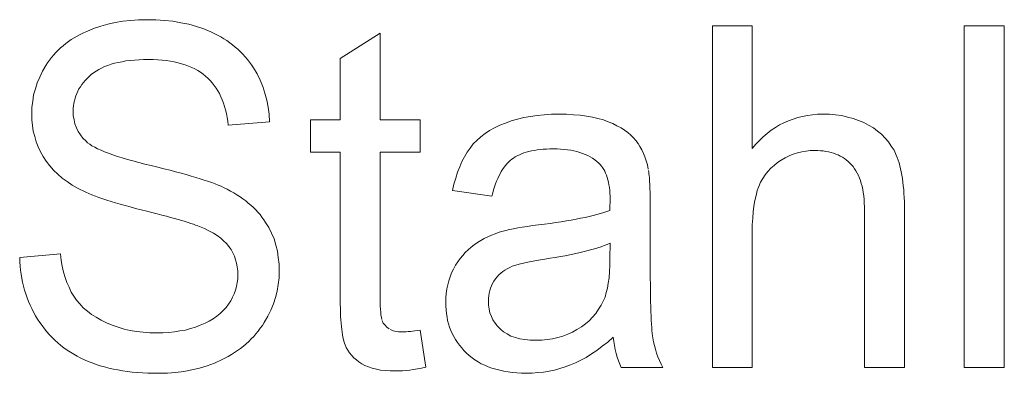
# Model space of a CAD drawing. Extents: x 1101 to 1942, y 41 to 882.
# Tile 35 of 113: x 1235.03 to 1242.23, y 833.62 to 836.21. Entities that reach past the tile are written whole.
import ezdxf

# ---------------------------------------------------------------- set-up
doc = ezdxf.new("R2010")
doc.units = 0
doc.layers.get('0').update_dxf_attribs({"lineweight": 13})
doc.layers.add('Beschriftung', color=7, linetype='Continuous', lineweight=25)

# ---------------------------------------------------------------- blocks, each defined once
blk = doc.blocks.new('Referenz-A03CP7E41H', base_point=(1127.7942, 89.8071))
at = {"layer": 'Beschriftung', "color": 0, "lineweight": -2}
for p, q in [((1235.6725, 836.1747), (1235.7272, 836.1853)), ((1235.7272, 836.1853), (1235.782, 836.196)), ((1235.782, 836.196), (1235.8395, 836.2013)), ((1235.8395, 836.2013), (1235.8969, 836.2067)), ((1235.8969, 836.2067), (1235.9571, 836.2067)), ((1235.9571, 836.2067), (1236.0235, 836.2067)), ((1236.0235, 836.2067), (1236.0859, 836.2011)), ((1236.0859, 836.2011), (1236.1483, 836.1955)), ((1236.1483, 836.1955), (1236.2068, 836.1843)), ((1236.2068, 836.1843), (1236.2652, 836.1731)), ((1235.4715, 836.0988), (1235.4947, 836.1107)), ((1235.4947, 836.1107), (1235.5193, 836.1213)), ((1235.5193, 836.1213), (1235.5686, 836.1427)), ((1235.5686, 836.1427), (1235.6205, 836.1587)), ((1235.6205, 836.1587), (1235.6725, 836.1747)), ((1236.2652, 836.1731), (1236.3199, 836.1563)), ((1236.3199, 836.1563), (1236.3744, 836.1395)), ((1236.3744, 836.1395), (1236.4251, 836.1171)), ((1236.4251, 836.1171), (1236.4504, 836.1059)), ((1236.4504, 836.1059), (1236.4742, 836.0934)), ((1237.3712, 835.9235), (1237.6633, 836.1077)), ((1237.6633, 836.1077), (1237.6633, 835.475)), ((1240.0915, 833.6629), (1240.0915, 836.1629)), ((1240.0915, 836.1629), (1240.3836, 836.1629)), ((1240.3836, 836.1629), (1240.3836, 835.2655)), ((1241.9334, 833.6629), (1241.9334, 836.1629)), ((1241.9334, 836.1629), (1242.2256, 836.1629)), ((1242.2256, 836.1629), (1242.2256, 833.6629)), ((1235.3646, 836.0318), (1235.3849, 836.0462)), ((1235.3849, 836.0462), (1235.4051, 836.0606)), ((1235.4051, 836.0606), (1235.4267, 836.0737)), ((1235.4267, 836.0737), (1235.4484, 836.0869)), ((1235.4484, 836.0869), (1235.4715, 836.0988)), ((1236.4742, 836.0934), (1236.4982, 836.0809)), ((1236.4982, 836.0809), (1236.5205, 836.0672)), ((1236.5205, 836.0672), (1236.543, 836.0533)), ((1236.543, 836.0533), (1236.564, 836.0382)), ((1236.564, 836.0382), (1236.5848, 836.023)), ((1235.277, 835.9487), (1235.2928, 835.9669)), ((1235.2928, 835.9669), (1235.31, 835.9837)), ((1235.31, 835.9837), (1235.3273, 836.0005)), ((1235.3273, 836.0005), (1235.346, 836.0161)), ((1235.346, 836.0161), (1235.3646, 836.0318)), ((1236.5848, 836.023), (1236.6044, 836.0065)), ((1236.6044, 836.0065), (1236.6238, 835.99)), ((1236.6238, 835.99), (1236.6418, 835.9722)), ((1236.6418, 835.9722), (1236.6598, 835.9545)), ((1235.2198, 835.8714), (1235.2327, 835.8919)), ((1235.2327, 835.8919), (1235.2469, 835.9113)), ((1235.2469, 835.9113), (1235.2612, 835.9306)), ((1235.2612, 835.9306), (1235.277, 835.9487)), ((1235.7482, 835.8945), (1235.722, 835.8877)), ((1235.7767, 835.8996), (1235.7482, 835.8945)), ((1235.8053, 835.9049), (1235.7767, 835.8996)), ((1235.8364, 835.9082), (1235.8053, 835.9049)), ((1235.8674, 835.9117), (1235.8364, 835.9082)), ((1235.9008, 835.9134), (1235.8674, 835.9117)), ((1235.9343, 835.9152), (1235.9008, 835.9134)), ((1235.9702, 835.9152), (1235.9343, 835.9152)), ((1236.0047, 835.9152), (1235.9702, 835.9152)), ((1236.0371, 835.9132), (1236.0047, 835.9152)), ((1236.0694, 835.9113), (1236.0371, 835.9132)), ((1236.0997, 835.9075), (1236.0694, 835.9113)), ((1236.13, 835.9038), (1236.0997, 835.9075)), ((1236.1581, 835.8981), (1236.13, 835.9038)), ((1236.1863, 835.8924), (1236.1581, 835.8981)), ((1236.2123, 835.8848), (1236.1863, 835.8924)), ((1236.6598, 835.9545), (1236.6764, 835.9354)), ((1236.6764, 835.9354), (1236.693, 835.9162)), ((1236.693, 835.9162), (1236.7081, 835.8958)), ((1236.7081, 835.8958), (1236.7231, 835.8754)), ((1237.3712, 835.475), (1237.3712, 835.9235)), ((1235.1749, 835.7874), (1235.1942, 835.8302)), ((1235.1942, 835.8302), (1235.2198, 835.8714)), ((1235.5681, 835.8188), (1235.5517, 835.805)), ((1235.587, 835.8309), (1235.5681, 835.8188)), ((1235.6058, 835.8429), (1235.587, 835.8309)), ((1235.6271, 835.8532), (1235.6058, 835.8429)), ((1235.6484, 835.8635), (1235.6271, 835.8532)), ((1235.6721, 835.8721), (1235.6484, 835.8635)), ((1235.6959, 835.8807), (1235.6721, 835.8721)), ((1235.722, 835.8877), (1235.6959, 835.8807)), ((1236.2383, 835.8772), (1236.2123, 835.8848)), ((1236.2623, 835.8678), (1236.2383, 835.8772)), ((1236.2863, 835.8582), (1236.2623, 835.8678)), ((1236.3082, 835.8469), (1236.2863, 835.8582)), ((1236.33, 835.8355), (1236.3082, 835.8469)), ((1236.3497, 835.8223), (1236.33, 835.8355)), ((1236.3694, 835.8089), (1236.3497, 835.8223)), ((1236.7231, 835.8754), (1236.7368, 835.8537)), ((1236.7368, 835.8537), (1236.764, 835.8102)), ((1235.1429, 835.7005), (1235.1558, 835.7447)), ((1235.1558, 835.7447), (1235.1749, 835.7874)), ((1235.4943, 835.7471), (1235.4819, 835.732)), ((1235.5065, 835.7623), (1235.4943, 835.7471)), ((1235.5209, 835.7768), (1235.5065, 835.7623)), ((1235.5353, 835.7913), (1235.5209, 835.7768)), ((1235.5517, 835.805), (1235.5353, 835.7913)), ((1236.3871, 835.7938), (1236.3694, 835.8089)), ((1236.4048, 835.7786), (1236.3871, 835.7938)), ((1236.4206, 835.7617), (1236.4048, 835.7786)), ((1236.4364, 835.7447), (1236.4206, 835.7617)), ((1236.4504, 835.7259), (1236.4364, 835.7447)), ((1236.764, 835.8102), (1236.785, 835.7638)), ((1236.785, 835.7638), (1236.806, 835.7174)), ((1235.1301, 835.6563), (1235.1429, 835.7005)), ((1235.4532, 835.6836), (1235.4449, 835.667)), ((1235.4614, 835.7002), (1235.4532, 835.6836)), ((1235.4717, 835.7161), (1235.4614, 835.7002)), ((1235.4819, 835.732), (1235.4717, 835.7161)), ((1236.4644, 835.707), (1236.4504, 835.7259)), ((1236.4765, 835.6865), (1236.4644, 835.707)), ((1236.4887, 835.6658), (1236.4765, 835.6865)), ((1236.806, 835.7174), (1236.8206, 835.6682)), ((1235.1173, 835.5646), (1235.1236, 835.6104)), ((1235.1236, 835.6104), (1235.1301, 835.6563)), ((1235.4285, 835.6144), (1235.4244, 835.5965)), ((1235.4327, 835.6325), (1235.4285, 835.6144)), ((1235.4388, 835.6498), (1235.4327, 835.6325)), ((1235.4449, 835.667), (1235.4388, 835.6498)), ((1236.4991, 835.6434), (1236.4887, 835.6658)), ((1236.5094, 835.621), (1236.4991, 835.6434)), ((1236.5179, 835.5968), (1236.5094, 835.621)), ((1236.8206, 835.6682), (1236.8353, 835.619)), ((1236.8353, 835.619), (1236.8436, 835.5668)), ((1235.1173, 835.5172), (1235.1173, 835.5646)), ((1235.4224, 835.5777), (1235.4203, 835.559)), ((1235.4203, 835.559), (1235.4203, 835.5396)), ((1235.4203, 835.5396), (1235.4203, 835.5059)), ((1235.4244, 835.5965), (1235.4224, 835.5777)), ((1236.5265, 835.5725), (1236.5179, 835.5968)), ((1236.5332, 835.5465), (1236.5265, 835.5725)), ((1236.5398, 835.5203), (1236.5332, 835.5465)), ((1236.8436, 835.5668), (1236.852, 835.5148)), ((1235.1173, 835.4742), (1235.1173, 835.5172)), ((1235.1225, 835.4331), (1235.1173, 835.4742)), ((1235.4203, 835.5059), (1235.4261, 835.4752)), ((1235.4261, 835.4752), (1235.4319, 835.4444)), ((1236.5448, 835.4926), (1236.5398, 835.5203)), ((1236.5497, 835.4647), (1236.5448, 835.4926)), ((1236.5528, 835.4349), (1236.5497, 835.4647)), ((1236.8539, 835.4597), (1236.5528, 835.4349)), ((1236.852, 835.5148), (1236.8539, 835.4597)), ((1237.1552, 835.2368), (1237.1552, 835.475)), ((1237.1552, 835.475), (1237.3712, 835.475)), ((1237.6633, 835.475), (1237.9555, 835.475)), ((1237.9555, 835.475), (1237.9555, 835.2368)), ((1238.5796, 835.451), (1238.6217, 835.467)), ((1238.6217, 835.467), (1238.6673, 835.479)), ((1238.6673, 835.479), (1238.7128, 835.491)), ((1238.7128, 835.491), (1238.7618, 835.499)), ((1238.7618, 835.499), (1238.8106, 835.507)), ((1238.8106, 835.507), (1238.8629, 835.5109)), ((1238.8629, 835.5109), (1238.9151, 835.515)), ((1238.9151, 835.515), (1238.9707, 835.515)), ((1238.9707, 835.515), (1239.0259, 835.515)), ((1239.0259, 835.515), (1239.0759, 835.5116)), ((1239.0759, 835.5116), (1239.1259, 835.5082)), ((1239.1259, 835.5082), (1239.1708, 835.5014)), ((1239.1708, 835.5014), (1239.2156, 835.4945)), ((1239.2156, 835.4945), (1239.2553, 835.4843)), ((1239.2553, 835.4843), (1239.2949, 835.474)), ((1239.2949, 835.474), (1239.3294, 835.4604)), ((1239.3294, 835.4604), (1239.3639, 835.4467)), ((1240.6151, 835.4526), (1240.6473, 835.4682)), ((1240.6473, 835.4682), (1240.6813, 835.4799)), ((1240.6813, 835.4799), (1240.7153, 835.4916)), ((1240.7153, 835.4916), (1240.7509, 835.4994)), ((1240.7509, 835.4994), (1240.7865, 835.5072)), ((1240.7865, 835.5072), (1240.8238, 835.5111)), ((1240.8238, 835.5111), (1240.8611, 835.515)), ((1240.8611, 835.515), (1240.9001, 835.515)), ((1240.9001, 835.515), (1240.948, 835.515)), ((1240.948, 835.515), (1240.9928, 835.5101)), ((1240.9928, 835.5101), (1241.0375, 835.5051)), ((1241.0375, 835.5051), (1241.0791, 835.4951)), ((1241.0791, 835.4951), (1241.1207, 835.4853)), ((1241.1207, 835.4853), (1241.1592, 835.4704)), ((1241.1592, 835.4704), (1241.1977, 835.4555)), ((1235.1277, 835.3921), (1235.1225, 835.4331)), ((1235.1382, 835.3532), (1235.1277, 835.3921)), ((1235.4319, 835.4444), (1235.4436, 835.4167)), ((1235.4436, 835.4167), (1235.4553, 835.389)), ((1235.4553, 835.389), (1235.4726, 835.3642)), ((1238.4306, 835.3733), (1238.4629, 835.3961)), ((1238.4629, 835.3961), (1238.5001, 835.4155)), ((1238.5001, 835.4155), (1238.5374, 835.4349)), ((1238.5374, 835.4349), (1238.5796, 835.451)), ((1239.3639, 835.4467), (1239.3938, 835.4313)), ((1239.3938, 835.4313), (1239.4238, 835.4159)), ((1239.4238, 835.4159), (1239.4491, 835.3988)), ((1239.4491, 835.3988), (1239.4745, 835.3815)), ((1240.4926, 835.3747), (1240.5216, 835.3981)), ((1240.5216, 835.3981), (1240.5522, 835.4175)), ((1240.5522, 835.4175), (1240.5827, 835.437)), ((1240.5827, 835.437), (1240.6151, 835.4526)), ((1241.1977, 835.4555), (1241.233, 835.4357)), ((1241.233, 835.4357), (1241.2683, 835.4159)), ((1241.2683, 835.4159), (1241.2986, 835.3923)), ((1241.2986, 835.3923), (1241.3289, 835.3687)), ((1235.1486, 835.3143), (1235.1382, 835.3532)), ((1235.1644, 835.2774), (1235.1486, 835.3143)), ((1235.4726, 835.3642), (1235.49, 835.3394)), ((1235.49, 835.3394), (1235.5133, 835.3177)), ((1235.5133, 835.3177), (1235.5248, 835.3068)), ((1238.3437, 835.298), (1238.3711, 835.3242)), ((1238.3711, 835.3242), (1238.3984, 835.3505)), ((1238.3984, 835.3505), (1238.4306, 835.3733)), ((1239.4745, 835.3815), (1239.4953, 835.3626)), ((1239.4953, 835.3626), (1239.5161, 835.3437)), ((1239.5161, 835.3437), (1239.5323, 835.323)), ((1239.5323, 835.323), (1239.5485, 835.3023)), ((1240.4092, 835.2967), (1240.4365, 835.324)), ((1240.4365, 835.324), (1240.4637, 835.3513)), ((1240.4637, 835.3513), (1240.4926, 835.3747)), ((1241.3289, 835.3687), (1241.3542, 835.3412)), ((1241.3542, 835.3412), (1241.3794, 835.3139)), ((1241.3794, 835.3139), (1241.3997, 835.2827)), ((1235.18, 835.2406), (1235.1644, 835.2774)), ((1235.5248, 835.3068), (1235.5408, 835.2959)), ((1235.5408, 835.2959), (1235.5568, 835.2849)), ((1235.5568, 835.2849), (1235.5774, 835.2739)), ((1235.5774, 835.2739), (1235.5981, 835.2629)), ((1235.5981, 835.2629), (1235.6233, 835.2518)), ((1235.6233, 835.2518), (1235.6485, 835.2407)), ((1235.6485, 835.2407), (1235.6783, 835.2296)), ((1238.2992, 835.2387), (1238.3215, 835.2683)), ((1238.3215, 835.2683), (1238.3437, 835.298)), ((1238.75, 835.2426), (1238.731, 835.2378)), ((1238.769, 835.2473), (1238.75, 835.2426)), ((1238.7897, 835.2509), (1238.769, 835.2473)), ((1238.8104, 835.2545), (1238.7897, 835.2509)), ((1238.8327, 835.2569), (1238.8104, 835.2545)), ((1238.8551, 835.2592), (1238.8327, 835.2569)), ((1238.8791, 835.2604), (1238.8551, 835.2592)), ((1238.9031, 835.2616), (1238.8791, 835.2604)), ((1238.9289, 835.2616), (1238.9031, 835.2616)), ((1238.9564, 835.2616), (1238.9289, 835.2616)), ((1238.9823, 835.26), (1238.9564, 835.2616)), ((1239.0082, 835.2583), (1238.9823, 835.26)), ((1239.0324, 835.2551), (1239.0082, 835.2583)), ((1239.0565, 835.2518), (1239.0324, 835.2551)), ((1239.0789, 835.2469), (1239.0565, 835.2518)), ((1239.1014, 835.242), (1239.0789, 835.2469)), ((1239.1222, 835.2356), (1239.1014, 835.242)), ((1239.5485, 835.3023), (1239.5624, 835.2789)), ((1239.5624, 835.2789), (1239.5761, 835.2555)), ((1239.5761, 835.2555), (1239.5874, 835.2294)), ((1240.3836, 835.2655), (1240.4092, 835.2967)), ((1240.7446, 835.2413), (1240.714, 835.2324)), ((1240.7761, 835.2457), (1240.7446, 835.2413)), ((1240.8075, 835.2501), (1240.7761, 835.2457)), ((1240.8401, 835.2501), (1240.8075, 835.2501)), ((1240.8619, 835.2501), (1240.8401, 835.2501)), ((1240.8824, 835.2485), (1240.8619, 835.2501)), ((1240.9027, 835.2468), (1240.8824, 835.2485)), ((1240.922, 835.2436), (1240.9027, 835.2468)), ((1240.9413, 835.2403), (1240.922, 835.2436)), ((1241.3997, 835.2827), (1241.42, 835.2515)), ((1241.42, 835.2515), (1241.4352, 835.2165)), ((1235.2009, 835.2058), (1235.18, 835.2406)), ((1235.2218, 835.171), (1235.2009, 835.2058)), ((1235.2482, 835.1391), (1235.2218, 835.171)), ((1235.6783, 835.2296), (1235.7082, 835.2185)), ((1235.7082, 835.2185), (1235.7425, 835.2072)), ((1235.7425, 835.2072), (1235.777, 835.196)), ((1235.777, 835.196), (1235.8161, 835.1847)), ((1235.8161, 835.1847), (1235.8551, 835.1734)), ((1235.8551, 835.1734), (1235.8987, 835.1621)), ((1237.3712, 835.2368), (1237.1552, 835.2368)), ((1237.3712, 834.1931), (1237.3712, 835.2368)), ((1237.9555, 835.2368), (1237.6633, 835.2368)), ((1237.6633, 835.2368), (1237.6633, 834.1753)), ((1238.2448, 835.1311), (1238.2608, 835.17)), ((1238.2608, 835.17), (1238.28, 835.2042)), ((1238.28, 835.2042), (1238.2992, 835.2387)), ((1238.6128, 835.1761), (1238.6013, 835.1648)), ((1238.625, 835.1856), (1238.6128, 835.1761)), ((1238.6373, 835.1951), (1238.625, 835.1856)), ((1238.6512, 835.2034), (1238.6373, 835.1951)), ((1238.6652, 835.2117), (1238.6512, 835.2034)), ((1238.6808, 835.2188), (1238.6652, 835.2117)), ((1238.6965, 835.2259), (1238.6808, 835.2188)), ((1238.7137, 835.2319), (1238.6965, 835.2259)), ((1238.731, 835.2378), (1238.7137, 835.2319)), ((1239.1429, 835.229), (1239.1222, 835.2356)), ((1239.162, 835.2208), (1239.1429, 835.229)), ((1239.1811, 835.2127), (1239.162, 835.2208)), ((1239.1985, 835.203), (1239.1811, 835.2127)), ((1239.2158, 835.1931), (1239.1985, 835.203)), ((1239.2315, 835.1817), (1239.2158, 835.1931)), ((1239.2471, 835.1703), (1239.2315, 835.1817)), ((1239.2611, 835.1573), (1239.2471, 835.1703)), ((1239.5874, 835.2294), (1239.5989, 835.2032)), ((1239.5989, 835.2032), (1239.6077, 835.1744)), ((1239.6077, 835.1744), (1239.6167, 835.1455)), ((1240.5956, 835.1794), (1240.5669, 835.1617)), ((1240.6242, 835.197), (1240.5956, 835.1794)), ((1240.6538, 835.2103), (1240.6242, 835.197)), ((1240.6834, 835.2237), (1240.6538, 835.2103)), ((1240.714, 835.2324), (1240.6834, 835.2237)), ((1240.9593, 835.2354), (1240.9413, 835.2403)), ((1240.9774, 835.2305), (1240.9593, 835.2354)), ((1240.9942, 835.2239), (1240.9774, 835.2305)), ((1241.011, 835.2173), (1240.9942, 835.2239)), ((1241.0266, 835.2091), (1241.011, 835.2173)), ((1241.0422, 835.201), (1241.0266, 835.2091)), ((1241.0564, 835.1911), (1241.0422, 835.201)), ((1241.0708, 835.1814), (1241.0564, 835.1911)), ((1241.0839, 835.1699), (1241.0708, 835.1814)), ((1241.097, 835.1583), (1241.0839, 835.1699)), ((1241.4352, 835.2165), (1241.4428, 835.1991)), ((1241.4428, 835.1991), (1241.4494, 835.1796)), ((1241.4494, 835.1796), (1241.4561, 835.1601)), ((1235.2745, 835.1072), (1235.2482, 835.1391)), ((1235.3063, 835.0781), (1235.2745, 835.1072)), ((1235.8987, 835.1621), (1235.9424, 835.1507)), ((1235.9424, 835.1507), (1235.9906, 835.1394)), ((1235.9906, 835.1394), (1236.0389, 835.1279)), ((1236.0389, 835.1279), (1236.0832, 835.1168)), ((1236.0832, 835.1168), (1236.1277, 835.1058)), ((1236.1277, 835.1058), (1236.1683, 835.0951)), ((1238.2287, 835.0921), (1238.2448, 835.1311)), ((1238.5488, 835.0971), (1238.5398, 835.0803)), ((1238.5587, 835.1121), (1238.5488, 835.0971)), ((1238.5686, 835.1271), (1238.5587, 835.1121)), ((1238.5792, 835.1403), (1238.5686, 835.1271)), ((1238.5899, 835.1535), (1238.5792, 835.1403)), ((1238.6013, 835.1648), (1238.5899, 835.1535)), ((1239.2715, 835.1476), (1239.2611, 835.1573)), ((1239.2805, 835.1363), (1239.2715, 835.1476)), ((1239.2896, 835.125), (1239.2805, 835.1363)), ((1239.2973, 835.1118), (1239.2896, 835.125)), ((1239.305, 835.0988), (1239.2973, 835.1118)), ((1239.3115, 835.0839), (1239.305, 835.0988)), ((1239.6167, 835.1455), (1239.6231, 835.1139)), ((1239.625, 835.1041), (1239.6266, 835.0924)), ((1240.5179, 835.12), (1240.4976, 835.0961)), ((1240.5425, 835.1408), (1240.5179, 835.12)), ((1240.5669, 835.1617), (1240.5425, 835.1408)), ((1241.1089, 835.1453), (1241.097, 835.1583)), ((1241.1207, 835.1322), (1241.1089, 835.1453)), ((1241.1311, 835.1171), (1241.1207, 835.1322)), ((1241.1415, 835.102), (1241.1311, 835.1171)), ((1241.1505, 835.085), (1241.1415, 835.102)), ((1241.4561, 835.1601), (1241.4619, 835.1387)), ((1241.4619, 835.1387), (1241.4676, 835.1173)), ((1241.4676, 835.1173), (1241.4723, 835.094)), ((1235.3381, 835.0489), (1235.3063, 835.0781)), ((1235.3753, 835.0226), (1235.3381, 835.0489)), ((1236.1683, 835.0951), (1236.209, 835.0844)), ((1236.209, 835.0844), (1236.2458, 835.0741)), ((1236.2458, 835.0741), (1236.2826, 835.0637)), ((1236.2826, 835.0637), (1236.3157, 835.0538)), ((1236.3157, 835.0538), (1236.3487, 835.0438)), ((1236.3487, 835.0438), (1236.378, 835.0342)), ((1236.378, 835.0342), (1236.4073, 835.0246)), ((1238.203, 835.005), (1238.2159, 835.0485)), ((1238.2159, 835.0485), (1238.2287, 835.0921)), ((1238.5141, 835.0263), (1238.5066, 835.0058)), ((1238.5224, 835.0449), (1238.5141, 835.0263)), ((1238.5307, 835.0636), (1238.5224, 835.0449)), ((1238.5398, 835.0803), (1238.5307, 835.0636)), ((1239.318, 835.0691), (1239.3115, 835.0839)), ((1239.3232, 835.0526), (1239.318, 835.0691)), ((1239.3283, 835.036), (1239.3232, 835.0526)), ((1239.3322, 835.0177), (1239.3283, 835.036)), ((1239.6266, 835.0924), (1239.6282, 835.0806)), ((1239.6282, 835.0806), (1239.6296, 835.0669)), ((1239.6296, 835.0669), (1239.6309, 835.0531)), ((1239.6309, 835.0531), (1239.6321, 835.0374)), ((1239.6321, 835.0374), (1239.6332, 835.0216)), ((1240.4608, 835.0449), (1240.4446, 835.0178)), ((1240.4772, 835.0721), (1240.4608, 835.0449)), ((1240.4976, 835.0961), (1240.4772, 835.0721)), ((1241.1593, 835.068), (1241.1505, 835.085)), ((1241.1668, 835.049), (1241.1593, 835.068)), ((1241.1742, 835.03), (1241.1668, 835.049)), ((1241.1802, 835.0091), (1241.1742, 835.03)), ((1241.4723, 835.094), (1241.4771, 835.0705)), ((1241.4771, 835.0705), (1241.4809, 835.0451)), ((1241.4809, 835.0451), (1241.4847, 835.0198)), ((1235.4125, 834.9964), (1235.3753, 835.0226)), ((1235.4551, 834.9729), (1235.4125, 834.9964)), ((1235.4715, 834.9638), (1235.4551, 834.9729)), ((1235.4912, 834.9544), (1235.4715, 834.9638)), ((1235.5107, 834.9451), (1235.4912, 834.9544)), ((1236.4073, 835.0246), (1236.4327, 835.0153)), ((1236.4327, 835.0153), (1236.4581, 835.0061)), ((1236.4581, 835.0061), (1236.4797, 834.9972)), ((1236.4797, 834.9972), (1236.5014, 834.9884)), ((1236.5014, 834.9884), (1236.5193, 834.9798)), ((1236.5193, 834.9798), (1236.5452, 834.9672)), ((1236.5452, 834.9672), (1236.5694, 834.9538)), ((1236.5694, 834.9538), (1236.5937, 834.9404)), ((1238.1932, 834.9566), (1238.203, 835.005)), ((1238.48, 834.9166), (1238.1932, 834.9566)), ((1238.4925, 834.963), (1238.4859, 834.9408)), ((1238.4992, 834.9853), (1238.4925, 834.963)), ((1238.5066, 835.0058), (1238.4992, 834.9853)), ((1239.336, 834.9993), (1239.3322, 835.0177)), ((1239.3386, 834.9793), (1239.336, 834.9993)), ((1239.3412, 834.9593), (1239.3386, 834.9793)), ((1239.3425, 834.9375), (1239.3412, 834.9593)), ((1239.6332, 835.0216), (1239.6341, 835.004)), ((1239.6341, 835.004), (1239.635, 834.9863)), ((1239.635, 834.9863), (1239.6357, 834.9666)), ((1239.6357, 834.9666), (1239.6364, 834.947)), ((1240.4202, 834.9574), (1240.411, 834.9213)), ((1240.4324, 834.9876), (1240.4202, 834.9574)), ((1240.4446, 835.0178), (1240.4324, 834.9876)), ((1241.1861, 834.9882), (1241.1802, 835.0091)), ((1241.1905, 834.9652), (1241.1861, 834.9882)), ((1241.195, 834.9423), (1241.1905, 834.9652)), ((1241.4847, 835.0198), (1241.4875, 834.9925)), ((1241.4875, 834.9925), (1241.4904, 834.9651)), ((1241.4904, 834.9651), (1241.4923, 834.9357)), ((1235.5333, 834.9356), (1235.5107, 834.9451)), ((1235.556, 834.9261), (1235.5333, 834.9356)), ((1235.5817, 834.9165), (1235.556, 834.9261)), ((1235.6075, 834.9069), (1235.5817, 834.9165)), ((1235.6362, 834.8971), (1235.6075, 834.9069)), ((1235.6651, 834.8873), (1235.6362, 834.8971)), ((1235.697, 834.8775), (1235.6651, 834.8873)), ((1236.5937, 834.9404), (1236.6163, 834.9262)), ((1236.6163, 834.9262), (1236.6388, 834.9119)), ((1236.6388, 834.9119), (1236.6597, 834.8967)), ((1236.6597, 834.8967), (1236.6806, 834.8817)), ((1236.6806, 834.8817), (1236.6996, 834.8658)), ((1238.4859, 834.9408), (1238.48, 834.9166)), ((1239.3437, 834.9157), (1239.3425, 834.9375)), ((1239.3436, 834.8736), (1239.3437, 834.8922)), ((1239.3437, 834.8922), (1239.3437, 834.9157)), ((1239.6364, 834.947), (1239.6369, 834.9254)), ((1239.6369, 834.9254), (1239.6373, 834.9037)), ((1239.6373, 834.9037), (1239.6376, 834.8801)), ((1240.402, 834.8853), (1240.3958, 834.8435)), ((1240.411, 834.9213), (1240.402, 834.8853)), ((1241.198, 834.9175), (1241.195, 834.9423)), ((1241.2009, 834.8927), (1241.198, 834.9175)), ((1241.2024, 834.8659), (1241.2009, 834.8927)), ((1241.4923, 834.9357), (1241.4942, 834.9065)), ((1241.4942, 834.9065), (1241.4951, 834.8752)), ((1235.729, 834.8676), (1235.697, 834.8775)), ((1235.764, 834.8575), (1235.729, 834.8676)), ((1235.7989, 834.8475), (1235.764, 834.8575)), ((1235.8371, 834.8373), (1235.7989, 834.8475)), ((1235.8752, 834.827), (1235.8371, 834.8373)), ((1235.9164, 834.8167), (1235.8752, 834.827)), ((1235.9576, 834.8064), (1235.9164, 834.8167)), ((1236.6996, 834.8658), (1236.7189, 834.8499)), ((1236.7189, 834.8499), (1236.7363, 834.8331)), ((1236.7363, 834.8331), (1236.7538, 834.8163)), ((1236.7538, 834.8163), (1236.7696, 834.7987)), ((1239.3213, 834.8042), (1239.3421, 834.8118)), ((1239.3421, 834.8118), (1239.3426, 834.8277)), ((1239.3426, 834.8277), (1239.3429, 834.8407)), ((1239.3429, 834.8407), (1239.3432, 834.8535)), ((1239.3432, 834.8535), (1239.3434, 834.8635)), ((1239.3434, 834.8635), (1239.3436, 834.8736)), ((1239.6376, 834.8801), (1239.6379, 834.8565)), ((1239.6379, 834.8565), (1239.6379, 834.831)), ((1239.6379, 834.831), (1239.6379, 834.422)), ((1240.3958, 834.8435), (1240.3897, 834.8017)), ((1241.204, 834.8391), (1241.2024, 834.8659)), ((1241.204, 834.8103), (1241.204, 834.8391)), ((1241.204, 833.6629), (1241.204, 834.8103)), ((1241.4951, 834.8752), (1241.4961, 834.844)), ((1241.4961, 834.844), (1241.4961, 834.8106)), ((1241.4961, 834.8106), (1241.4961, 833.6629)), ((1235.9952, 834.7967), (1235.9576, 834.8064)), ((1236.0326, 834.787), (1235.9952, 834.7967)), ((1236.0666, 834.778), (1236.0326, 834.787)), ((1236.1005, 834.7691), (1236.0666, 834.778)), ((1236.1308, 834.7607), (1236.1005, 834.7691)), ((1236.1611, 834.7525), (1236.1308, 834.7607)), ((1236.1876, 834.7448), (1236.1611, 834.7525)), ((1236.2143, 834.7372), (1236.1876, 834.7448)), ((1236.2372, 834.7302), (1236.2143, 834.7372)), ((1236.7696, 834.7987), (1236.7853, 834.7811)), ((1236.7853, 834.7811), (1236.7994, 834.7627)), ((1236.7994, 834.7627), (1236.8134, 834.7442)), ((1236.8134, 834.7442), (1236.8258, 834.7249)), ((1239.0247, 834.7355), (1239.0602, 834.7419)), ((1239.0602, 834.7419), (1239.0957, 834.7482)), ((1239.0957, 834.7482), (1239.1283, 834.7548)), ((1239.1283, 834.7548), (1239.1609, 834.7614)), ((1239.1609, 834.7614), (1239.1905, 834.7683)), ((1239.1905, 834.7683), (1239.2202, 834.7751)), ((1239.2202, 834.7751), (1239.2469, 834.7823)), ((1239.2469, 834.7823), (1239.2737, 834.7894)), ((1239.2737, 834.7894), (1239.2975, 834.7968)), ((1239.2975, 834.7968), (1239.3213, 834.8042)), ((1240.3866, 834.7542), (1240.3836, 834.7067)), ((1240.3897, 834.8017), (1240.3866, 834.7542)), ((1236.2602, 834.7232), (1236.2372, 834.7302)), ((1236.2795, 834.717), (1236.2602, 834.7232)), ((1236.2988, 834.7107), (1236.2795, 834.717)), ((1236.3146, 834.7051), (1236.2988, 834.7107)), ((1236.3302, 834.6995), (1236.3146, 834.7051)), ((1236.3423, 834.6946), (1236.3302, 834.6995)), ((1236.3797, 834.6797), (1236.3423, 834.6946)), ((1236.412, 834.663), (1236.3797, 834.6797)), ((1236.8258, 834.7249), (1236.8506, 834.6864)), ((1236.8506, 834.6864), (1236.8691, 834.6448)), ((1238.5613, 834.6602), (1238.5829, 834.6662)), ((1238.5829, 834.6662), (1238.6098, 834.6721)), ((1238.6098, 834.6721), (1238.6368, 834.6779)), ((1238.6368, 834.6779), (1238.6693, 834.6837)), ((1238.6693, 834.6837), (1238.7017, 834.6895)), ((1238.7017, 834.6895), (1238.7397, 834.6951)), ((1238.7397, 834.6951), (1238.7776, 834.7008)), ((1238.7776, 834.7008), (1238.8211, 834.7063)), ((1238.8211, 834.7063), (1238.8653, 834.7118)), ((1238.8653, 834.7118), (1238.9066, 834.7176)), ((1238.9066, 834.7176), (1238.9479, 834.7234)), ((1238.9479, 834.7234), (1238.9864, 834.7295)), ((1238.9864, 834.7295), (1239.0247, 834.7355)), ((1240.3836, 834.7067), (1240.3836, 834.6534)), ((1236.4441, 834.6463), (1236.412, 834.663)), ((1236.4709, 834.6279), (1236.4441, 834.6463)), ((1236.4979, 834.6095), (1236.4709, 834.6279)), ((1236.5193, 834.5892), (1236.4979, 834.6095)), ((1236.8691, 834.6448), (1236.8877, 834.6034)), ((1236.8877, 834.6034), (1236.9, 834.5589)), ((1238.3992, 834.591), (1238.4239, 834.6055)), ((1238.4239, 834.6055), (1238.4502, 834.6181)), ((1238.4502, 834.6181), (1238.4765, 834.6307)), ((1238.4765, 834.6307), (1238.5043, 834.6413)), ((1238.5043, 834.6413), (1238.532, 834.6518)), ((1238.532, 834.6518), (1238.5613, 834.6602)), ((1240.3836, 834.6534), (1240.3836, 833.6629)), ((1236.5409, 834.5691), (1236.5193, 834.5892)), ((1236.557, 834.5471), (1236.5409, 834.5691)), ((1236.5732, 834.5251), (1236.557, 834.5471)), ((1236.5854, 834.5013), (1236.5732, 834.5251)), ((1236.9, 834.5589), (1236.9124, 834.5144)), ((1238.2855, 834.5045), (1238.3066, 834.5238)), ((1238.3066, 834.5238), (1238.3277, 834.5432)), ((1238.3277, 834.5432), (1238.3511, 834.5598)), ((1238.3511, 834.5598), (1238.3744, 834.5764)), ((1238.3744, 834.5764), (1238.3992, 834.591)), ((1239.2019, 834.5236), (1239.1745, 834.516)), ((1239.2293, 834.5311), (1239.2019, 834.5236)), ((1239.2543, 834.539), (1239.2293, 834.5311)), ((1239.2791, 834.5468), (1239.2543, 834.539)), ((1239.3015, 834.5551), (1239.2791, 834.5468)), ((1239.3238, 834.5633), (1239.3015, 834.5551)), ((1239.3437, 834.5718), (1239.3238, 834.5633)), ((1239.3421, 834.4594), (1239.3437, 834.5718)), ((1235.0284, 834.467), (1235.3259, 834.4936)), ((1235.0292, 834.4356), (1235.0284, 834.467)), ((1235.3259, 834.4936), (1235.3312, 834.4467)), ((1236.5974, 834.4775), (1236.5854, 834.5013)), ((1236.6055, 834.4517), (1236.5974, 834.4775)), ((1236.6136, 834.426), (1236.6055, 834.4517)), ((1236.9124, 834.5144), (1236.9186, 834.4671)), ((1236.9186, 834.4671), (1236.9247, 834.4198)), ((1238.2311, 834.4356), (1238.2477, 834.4604)), ((1238.2477, 834.4604), (1238.2666, 834.4824)), ((1238.2666, 834.4824), (1238.2855, 834.5045)), ((1238.8208, 834.4491), (1238.7823, 834.4419)), ((1238.8658, 834.4559), (1238.8208, 834.4491)), ((1238.9057, 834.4618), (1238.8658, 834.4559)), ((1238.943, 834.4682), (1238.9057, 834.4618)), ((1238.9804, 834.4744), (1238.943, 834.4682)), ((1239.0152, 834.481), (1238.9804, 834.4744)), ((1239.05, 834.4877), (1239.0152, 834.481)), ((1239.0824, 834.4945), (1239.05, 834.4877)), ((1239.1148, 834.5014), (1239.0824, 834.4945)), ((1239.1446, 834.5087), (1239.1148, 834.5014)), ((1239.1745, 834.516), (1239.1446, 834.5087)), ((1239.3421, 834.4087), (1239.3421, 834.4594)), ((1235.0319, 834.4051), (1235.0292, 834.4356)), ((1235.0344, 834.3745), (1235.0319, 834.4051)), ((1235.3312, 834.4467), (1235.34, 834.404)), ((1235.34, 834.404), (1235.3488, 834.3611)), ((1236.6177, 834.3985), (1236.6136, 834.426)), ((1236.6217, 834.3709), (1236.6177, 834.3985)), ((1236.9247, 834.4198), (1236.9247, 834.3694)), ((1238.1857, 834.356), (1238.2001, 834.3834)), ((1238.2001, 834.3834), (1238.2145, 834.411)), ((1238.2145, 834.411), (1238.2311, 834.4356)), ((1238.5919, 834.3861), (1238.5754, 834.3755)), ((1238.6106, 834.3946), (1238.5919, 834.3861)), ((1238.6293, 834.4032), (1238.6106, 834.3946)), ((1238.6546, 834.4112), (1238.6293, 834.4032)), ((1238.6799, 834.4193), (1238.6546, 834.4112)), ((1238.7118, 834.427), (1238.6799, 834.4193)), ((1238.7437, 834.4346), (1238.7118, 834.427)), ((1238.7823, 834.4419), (1238.7437, 834.4346)), ((1239.3392, 834.3642), (1239.3421, 834.4087)), ((1239.6379, 834.422), (1239.6379, 834.3685)), ((1235.0389, 834.3449), (1235.0344, 834.3745)), ((1235.0434, 834.3151), (1235.0389, 834.3449)), ((1235.0498, 834.2862), (1235.0434, 834.3151)), ((1235.3488, 834.3611), (1235.3611, 834.3227)), ((1235.3611, 834.3227), (1235.3734, 834.2841)), ((1236.6175, 834.2846), (1236.6217, 834.3125)), ((1236.6217, 834.3415), (1236.6217, 834.3709)), ((1236.6217, 834.3125), (1236.6217, 834.3415)), ((1236.9247, 834.3195), (1236.918, 834.2711)), ((1236.9247, 834.3694), (1236.9247, 834.3195)), ((1238.1641, 834.2981), (1238.1748, 834.3271)), ((1238.1748, 834.3271), (1238.1857, 834.356)), ((1238.5054, 834.3113), (1238.4952, 834.2949)), ((1238.5177, 834.3257), (1238.5054, 834.3113)), ((1238.53, 834.3402), (1238.5177, 834.3257)), ((1238.5444, 834.3526), (1238.53, 834.3402)), ((1238.5588, 834.365), (1238.5444, 834.3526)), ((1238.5754, 834.3755), (1238.5588, 834.365)), ((1239.3304, 834.2813), (1239.3363, 834.3197)), ((1239.3363, 834.3197), (1239.3392, 834.3642)), ((1239.6379, 834.3685), (1239.6381, 834.32)), ((1239.6381, 834.32), (1239.6383, 834.2714)), ((1235.0561, 834.2573), (1235.0498, 834.2862)), ((1235.0643, 834.2292), (1235.0561, 834.2573)), ((1235.3734, 834.2841), (1235.3892, 834.2497)), ((1235.3892, 834.2497), (1235.405, 834.2155)), ((1236.6048, 834.2299), (1236.6132, 834.2567)), ((1236.6132, 834.2567), (1236.6175, 834.2846)), ((1236.918, 834.2711), (1236.9111, 834.2227)), ((1238.146, 834.2057), (1238.1496, 834.2375)), ((1238.1496, 834.2375), (1238.1569, 834.2678)), ((1238.1569, 834.2678), (1238.1641, 834.2981)), ((1238.4698, 834.2439), (1238.4647, 834.2257)), ((1238.4775, 834.2612), (1238.4698, 834.2439)), ((1238.4851, 834.2785), (1238.4775, 834.2612)), ((1238.4952, 834.2949), (1238.4851, 834.2785)), ((1239.3157, 834.2108), (1239.3246, 834.243)), ((1239.3246, 834.243), (1239.3304, 834.2813)), ((1239.6383, 834.2714), (1239.639, 834.2277)), ((1235.0724, 834.2011), (1235.0643, 834.2292)), ((1235.0824, 834.1739), (1235.0724, 834.2011)), ((1235.0925, 834.1466), (1235.0824, 834.1739)), ((1235.405, 834.2155), (1235.4243, 834.1853)), ((1235.4243, 834.1853), (1235.4436, 834.1552)), ((1236.571, 834.1518), (1236.5837, 834.1774)), ((1236.5837, 834.1774), (1236.5964, 834.2031)), ((1236.5964, 834.2031), (1236.6048, 834.2299)), ((1236.8976, 834.1757), (1236.884, 834.1287)), ((1236.9111, 834.2227), (1236.8976, 834.1757)), ((1237.3712, 834.1586), (1237.3712, 834.1931)), ((1237.6633, 834.1753), (1237.6633, 834.1423)), ((1238.1424, 834.1739), (1238.146, 834.2057)), ((1238.1424, 834.1406), (1238.1424, 834.1739)), ((1238.4571, 834.1884), (1238.4546, 834.1692)), ((1238.4546, 834.1692), (1238.4546, 834.1492)), ((1238.4596, 834.2075), (1238.4571, 834.1884)), ((1238.4647, 834.2257), (1238.4596, 834.2075)), ((1239.2951, 834.1527), (1239.3069, 834.1787)), ((1239.3069, 834.1787), (1239.3157, 834.2108)), ((1239.639, 834.2277), (1239.6395, 834.1841)), ((1239.6395, 834.1841), (1239.6404, 834.1454)), ((1235.1043, 834.1201), (1235.0925, 834.1466)), ((1235.1162, 834.0937), (1235.1043, 834.1201)), ((1235.1299, 834.068), (1235.1162, 834.0937)), ((1235.4436, 834.1552), (1235.4683, 834.128)), ((1235.4683, 834.128), (1235.4929, 834.1008)), ((1235.4929, 834.1008), (1235.5229, 834.0764)), ((1236.5161, 834.0807), (1236.5374, 834.1027)), ((1236.5374, 834.1027), (1236.5542, 834.1273)), ((1236.5542, 834.1273), (1236.571, 834.1518)), ((1236.884, 834.1287), (1236.8635, 834.0831)), ((1237.3717, 834.127), (1237.3712, 834.1586)), ((1237.3723, 834.0954), (1237.3717, 834.127)), ((1237.3734, 834.0668), (1237.3723, 834.0954)), ((1237.6633, 834.1423), (1237.6643, 834.1153)), ((1237.6643, 834.1153), (1237.6653, 834.0883)), ((1238.1424, 834.1123), (1238.1424, 834.1406)), ((1238.1448, 834.0853), (1238.1424, 834.1123)), ((1238.4546, 834.1492), (1238.4546, 834.1186)), ((1238.4546, 834.1186), (1238.4601, 834.0904)), ((1238.4601, 834.0904), (1238.4656, 834.0623)), ((1239.2599, 834.089), (1239.2797, 834.119)), ((1239.2797, 834.119), (1239.2951, 834.1527)), ((1239.6404, 834.1454), (1239.6413, 834.1066)), ((1239.6413, 834.1066), (1239.6424, 834.0728)), ((1235.1435, 834.0424), (1235.1299, 834.068)), ((1235.1591, 834.0175), (1235.1435, 834.0424)), ((1235.1747, 833.9927), (1235.1591, 834.0175)), ((1235.5229, 834.0764), (1235.5528, 834.052)), ((1235.5528, 834.052), (1235.5882, 834.0306)), ((1235.5882, 834.0306), (1235.6235, 834.0091)), ((1236.4132, 834.0034), (1236.4433, 834.0202)), ((1236.4433, 834.0202), (1236.4691, 834.0395)), ((1236.4691, 834.0395), (1236.4947, 834.0588)), ((1236.4947, 834.0588), (1236.5161, 834.0807)), ((1236.8431, 834.0376), (1236.8158, 833.9935)), ((1236.8635, 834.0831), (1236.8431, 834.0376)), ((1237.3745, 834.0381), (1237.3734, 834.0668)), ((1237.3762, 834.0124), (1237.3745, 834.0381)), ((1237.6653, 834.0883), (1237.6672, 834.067)), ((1237.6672, 834.067), (1237.6691, 834.0459)), ((1237.6691, 834.0459), (1237.6719, 834.0306)), ((1237.6719, 834.0306), (1237.6748, 834.0153)), ((1238.1472, 834.0582), (1238.1448, 834.0853)), ((1238.152, 834.0325), (1238.1472, 834.0582)), ((1238.1567, 834.0067), (1238.152, 834.0325)), ((1238.4656, 834.0623), (1238.4767, 834.0368)), ((1238.4767, 834.0368), (1238.4877, 834.0112)), ((1239.1919, 834.0058), (1239.216, 834.0323)), ((1239.216, 834.0323), (1239.2402, 834.0589)), ((1239.2402, 834.0589), (1239.2599, 834.089)), ((1239.6424, 834.0728), (1239.6436, 834.039)), ((1239.6436, 834.039), (1239.6451, 834.01)), ((1235.1917, 833.9694), (1235.1747, 833.9927)), ((1235.2088, 833.9462), (1235.1917, 833.9694)), ((1235.2272, 833.9244), (1235.2088, 833.9462)), ((1235.6235, 834.0091), (1235.6641, 833.9906)), ((1235.6641, 833.9906), (1235.7047, 833.972)), ((1235.7047, 833.972), (1235.748, 833.9581)), ((1235.748, 833.9581), (1235.7911, 833.9441)), ((1236.2396, 833.9375), (1236.2768, 833.948)), ((1236.2768, 833.948), (1236.314, 833.9586)), ((1236.314, 833.9586), (1236.3486, 833.9726)), ((1236.3486, 833.9726), (1236.3831, 833.9868)), ((1236.3831, 833.9868), (1236.4132, 834.0034)), ((1236.7872, 833.9506), (1236.772, 833.9297)), ((1236.8022, 833.9714), (1236.7872, 833.9506)), ((1236.8158, 833.9935), (1236.8022, 833.9714)), ((1237.3779, 833.9868), (1237.3762, 834.0124)), ((1237.3801, 833.9641), (1237.3779, 833.9868)), ((1237.3823, 833.9414), (1237.3801, 833.9641)), ((1237.6787, 834.0059), (1237.6863, 833.9872)), ((1237.6863, 833.9872), (1237.6988, 833.9722)), ((1237.6988, 833.9722), (1237.7113, 833.9572)), ((1237.7113, 833.9572), (1237.7287, 833.9462)), ((1238.1639, 833.9821), (1238.1567, 834.0067)), ((1238.1711, 833.9576), (1238.1639, 833.9821)), ((1238.1806, 833.9343), (1238.1711, 833.9576)), ((1238.4877, 834.0112), (1238.5043, 833.9882)), ((1238.5043, 833.9882), (1238.5209, 833.9652)), ((1238.5209, 833.9652), (1238.543, 833.9447)), ((1239.102, 833.9405), (1239.1349, 833.9599)), ((1239.1349, 833.9599), (1239.1634, 833.9829)), ((1239.1634, 833.9829), (1239.1919, 834.0058)), ((1239.6451, 834.01), (1239.6465, 833.981)), ((1239.6465, 833.981), (1239.6483, 833.9571)), ((1239.6483, 833.9571), (1239.65, 833.933)), ((1235.2457, 833.9027), (1235.2272, 833.9244)), ((1235.2656, 833.8825), (1235.2457, 833.9027)), ((1235.2856, 833.8623), (1235.2656, 833.8825)), ((1235.7911, 833.9441), (1235.8369, 833.9349)), ((1235.8369, 833.9349), (1235.8826, 833.9256)), ((1235.8826, 833.9256), (1235.9308, 833.9209)), ((1235.9308, 833.9209), (1235.9791, 833.9163)), ((1235.9791, 833.9163), (1236.0299, 833.9163)), ((1236.0299, 833.9163), (1236.075, 833.9163)), ((1236.075, 833.9163), (1236.1175, 833.9198)), ((1236.1175, 833.9198), (1236.16, 833.9234)), ((1236.16, 833.9234), (1236.1998, 833.9304)), ((1236.1998, 833.9304), (1236.2396, 833.9375)), ((1236.7389, 833.8906), (1236.7209, 833.8722)), ((1236.7555, 833.9102), (1236.7389, 833.8906)), ((1236.772, 833.9297), (1236.7555, 833.9102)), ((1237.3852, 833.9217), (1237.3823, 833.9414)), ((1237.3879, 833.902), (1237.3852, 833.9217)), ((1237.3913, 833.8852), (1237.3879, 833.902)), ((1237.3946, 833.8686), (1237.3913, 833.8852)), ((1237.7374, 833.9406), (1237.748, 833.9364)), ((1237.748, 833.9364), (1237.7585, 833.9322)), ((1237.7585, 833.9322), (1237.7709, 833.9295)), ((1237.7709, 833.9295), (1237.7833, 833.9267)), ((1237.7833, 833.9267), (1237.7976, 833.9253)), ((1237.7976, 833.9253), (1237.8118, 833.9238)), ((1237.8118, 833.9238), (1237.828, 833.9238)), ((1237.828, 833.9238), (1237.8401, 833.9238)), ((1237.8401, 833.9238), (1237.8541, 833.9246)), ((1237.8541, 833.9246), (1237.8681, 833.9255)), ((1237.8681, 833.9255), (1237.8841, 833.9271)), ((1237.8841, 833.9271), (1237.9, 833.9285)), ((1237.9, 833.9285), (1237.9179, 833.931)), ((1237.9179, 833.931), (1237.9357, 833.9334)), ((1237.9357, 833.9334), (1237.9555, 833.9365)), ((1237.9555, 833.9365), (1237.9973, 833.6653)), ((1238.1901, 833.9111), (1238.1806, 833.9343)), ((1238.2021, 833.8891), (1238.1901, 833.9111)), ((1238.214, 833.8671), (1238.2021, 833.8891)), ((1238.543, 833.9447), (1238.5651, 833.9243)), ((1238.5651, 833.9243), (1238.5924, 833.909)), ((1238.5924, 833.909), (1238.6196, 833.8936)), ((1238.6196, 833.8936), (1238.652, 833.8834)), ((1238.652, 833.8834), (1238.6843, 833.8731)), ((1238.9237, 833.8726), (1238.9612, 833.8823)), ((1238.9612, 833.8823), (1238.9988, 833.892)), ((1238.9988, 833.892), (1239.034, 833.9066)), ((1239.034, 833.9066), (1239.0691, 833.9211)), ((1239.0691, 833.9211), (1239.102, 833.9405)), ((1239.3674, 833.8858), (1239.3266, 833.8498)), ((1239.3706, 833.8539), (1239.3674, 833.8858)), ((1239.65, 833.933), (1239.652, 833.9139)), ((1239.652, 833.9139), (1239.6541, 833.8948)), ((1239.6541, 833.8948), (1239.6565, 833.8806)), ((1239.6565, 833.8806), (1239.6611, 833.8523)), ((1235.307, 833.8438), (1235.2856, 833.8623)), ((1235.3285, 833.8252), (1235.307, 833.8438)), ((1235.3514, 833.8081), (1235.3285, 833.8252)), ((1235.3743, 833.7911), (1235.3514, 833.8081)), ((1236.6426, 833.8035), (1236.6216, 833.7876)), ((1236.6637, 833.8195), (1236.6426, 833.8035)), ((1236.6832, 833.8366), (1236.6637, 833.8195)), ((1236.7027, 833.8538), (1236.6832, 833.8366)), ((1236.7209, 833.8722), (1236.7027, 833.8538)), ((1237.3985, 833.8548), (1237.3946, 833.8686)), ((1237.4024, 833.841), (1237.3985, 833.8548)), ((1237.4068, 833.8303), (1237.4024, 833.841)), ((1237.4158, 833.8087), (1237.4068, 833.8303)), ((1237.428, 833.7892), (1237.4158, 833.8087)), ((1238.2283, 833.8463), (1238.214, 833.8671)), ((1238.2426, 833.8256), (1238.2283, 833.8463)), ((1238.2593, 833.8062), (1238.2426, 833.8256)), ((1238.276, 833.7868), (1238.2593, 833.8062)), ((1238.6843, 833.8731), (1238.7218, 833.868)), ((1238.7218, 833.868), (1238.7593, 833.8629)), ((1238.7593, 833.8629), (1238.8019, 833.8629)), ((1238.8019, 833.8629), (1238.8441, 833.8629)), ((1238.8441, 833.8629), (1238.8838, 833.8678)), ((1238.8838, 833.8678), (1238.9237, 833.8726)), ((1239.2867, 833.819), (1239.2467, 833.7882)), ((1239.3266, 833.8498), (1239.2867, 833.819)), ((1239.3758, 833.8241), (1239.3706, 833.8539)), ((1239.3811, 833.7941), (1239.3758, 833.8241)), ((1239.6611, 833.8523), (1239.6681, 833.8245)), ((1239.6681, 833.8245), (1239.675, 833.7966)), ((1235.3987, 833.7755), (1235.3743, 833.7911)), ((1235.423, 833.7601), (1235.3987, 833.7755)), ((1235.4488, 833.7461), (1235.423, 833.7601)), ((1235.4747, 833.7322), (1235.4488, 833.7461)), ((1235.5021, 833.7199), (1235.4747, 833.7322)), ((1236.5286, 833.7312), (1236.503, 833.719)), ((1236.5526, 833.7447), (1236.5286, 833.7312)), ((1236.5765, 833.7582), (1236.5526, 833.7447)), ((1236.5991, 833.7728), (1236.5765, 833.7582)), ((1236.6216, 833.7876), (1236.5991, 833.7728)), ((1237.4401, 833.7697), (1237.428, 833.7892)), ((1237.4555, 833.7523), (1237.4401, 833.7697)), ((1237.4709, 833.7349), (1237.4555, 833.7523)), ((1237.4896, 833.7196), (1237.4709, 833.7349)), ((1238.2951, 833.7685), (1238.276, 833.7868)), ((1238.3142, 833.7503), (1238.2951, 833.7685)), ((1238.3352, 833.7343), (1238.3142, 833.7503)), ((1238.3564, 833.7184), (1238.3352, 833.7343)), ((1239.1683, 833.7373), (1239.13, 833.7172)), ((1239.2075, 833.7628), (1239.1683, 833.7373)), ((1239.2467, 833.7882), (1239.2075, 833.7628)), ((1239.3883, 833.7662), (1239.3811, 833.7941)), ((1239.3956, 833.7384), (1239.3883, 833.7662)), ((1239.4049, 833.7125), (1239.3956, 833.7384)), ((1239.675, 833.7966), (1239.6843, 833.7694)), ((1239.6843, 833.7694), (1239.6935, 833.7421)), ((1239.6935, 833.7421), (1239.705, 833.7155)), ((1235.5294, 833.7075), (1235.5021, 833.7199)), ((1235.5583, 833.6967), (1235.5294, 833.7075)), ((1235.5873, 833.6858), (1235.5583, 833.6967)), ((1235.6178, 833.6766), (1235.5873, 833.6858)), ((1235.6485, 833.6673), (1235.6178, 833.6766)), ((1235.6807, 833.6596), (1235.6485, 833.6673)), ((1235.7129, 833.6518), (1235.6807, 833.6596)), ((1236.3437, 833.6577), (1236.2863, 833.6454)), ((1236.3979, 833.676), (1236.3437, 833.6577)), ((1236.452, 833.6945), (1236.3979, 833.676)), ((1236.503, 833.719), (1236.452, 833.6945)), ((1237.5082, 833.7043), (1237.4896, 833.7196)), ((1237.5301, 833.6911), (1237.5082, 833.7043)), ((1237.552, 833.6778), (1237.5301, 833.6911)), ((1237.5784, 833.6679), (1237.552, 833.6778)), ((1237.6047, 833.6579), (1237.5784, 833.6679)), ((1237.6355, 833.6513), (1237.6047, 833.6579)), ((1237.9665, 833.6585), (1237.9372, 833.6534)), ((1237.9973, 833.6653), (1237.9665, 833.6585)), ((1238.3796, 833.7047), (1238.3564, 833.7184)), ((1238.4028, 833.6911), (1238.3796, 833.7047)), ((1238.428, 833.6797), (1238.4028, 833.6911)), ((1238.4533, 833.6684), (1238.428, 833.6797)), ((1238.4805, 833.6593), (1238.4533, 833.6684)), ((1238.5079, 833.6501), (1238.4805, 833.6593)), ((1239.0166, 833.6674), (1238.9776, 833.6563)), ((1239.0541, 833.6822), (1239.0166, 833.6674)), ((1239.0916, 833.697), (1239.0541, 833.6822)), ((1239.13, 833.7172), (1239.0916, 833.697)), ((1239.4142, 833.6867), (1239.4049, 833.7125)), ((1239.4255, 833.6629), (1239.4142, 833.6867)), ((1239.7304, 833.6629), (1239.4255, 833.6629)), ((1239.705, 833.7155), (1239.7165, 833.6889)), ((1239.7165, 833.6889), (1239.7304, 833.6629)), ((1240.3836, 833.6629), (1240.0915, 833.6629)), ((1241.4961, 833.6629), (1241.204, 833.6629)), ((1242.2256, 833.6629), (1241.9334, 833.6629)), ((1235.7468, 833.6457), (1235.7129, 833.6518)), ((1235.7807, 833.6395), (1235.7468, 833.6457)), ((1235.8162, 833.6348), (1235.7807, 833.6395)), ((1235.8517, 833.6302), (1235.8162, 833.6348)), ((1235.8888, 833.6272), (1235.8517, 833.6302)), ((1235.926, 833.624), (1235.8888, 833.6272)), ((1235.9648, 833.6225), (1235.926, 833.624)), ((1236.0036, 833.6209), (1235.9648, 833.6225)), ((1236.044, 833.6209), (1236.0036, 833.6209)), ((1236.1078, 833.6209), (1236.044, 833.6209)), ((1236.1683, 833.627), (1236.1078, 833.6209)), ((1236.2289, 833.6331), (1236.1683, 833.627)), ((1236.2863, 833.6454), (1236.2289, 833.6331)), ((1237.6664, 833.6447), (1237.6355, 833.6513)), ((1237.7017, 833.6414), (1237.6664, 833.6447)), ((1237.737, 833.6381), (1237.7017, 833.6414)), ((1237.7767, 833.6381), (1237.737, 833.6381)), ((1237.801, 833.6381), (1237.7767, 833.6381)), ((1237.8269, 833.6399), (1237.801, 833.6381)), ((1237.8529, 833.6415), (1237.8269, 833.6399)), ((1237.8805, 833.6449), (1237.8529, 833.6415)), ((1237.908, 833.6483), (1237.8805, 833.6449)), ((1237.9372, 833.6534), (1237.908, 833.6483)), ((1238.5372, 833.6433), (1238.5079, 833.6501)), ((1238.5666, 833.6364), (1238.5372, 833.6433)), ((1238.5979, 833.6319), (1238.5666, 833.6364)), ((1238.6294, 833.6274), (1238.5979, 833.6319)), ((1238.6628, 833.6251), (1238.6294, 833.6274)), ((1238.6963, 833.6229), (1238.6628, 833.6251)), ((1238.7318, 833.6229), (1238.6963, 833.6229)), ((1238.7748, 833.6229), (1238.7318, 833.6229)), ((1238.8164, 833.6266), (1238.7748, 833.6229)), ((1238.8581, 833.6302), (1238.8164, 833.6266)), ((1238.8984, 833.6377), (1238.8581, 833.6302)), ((1238.9386, 833.645), (1238.8984, 833.6377)), ((1238.9776, 833.6563), (1238.9386, 833.645))]:
    blk.add_line(p, q, dxfattribs=at)

msp = doc.modelspace()

# ---------------------------------------------------------------- block references
at = {"color": 251, "lineweight": 13, "ltscale": 0.13, "true_color": 0x5f5f5f}
msp.add_blockref('Referenz-A03CP7E41H', (1127.7942, 89.8071), dxfattribs=at)

doc.saveas('drawing.dxf')
